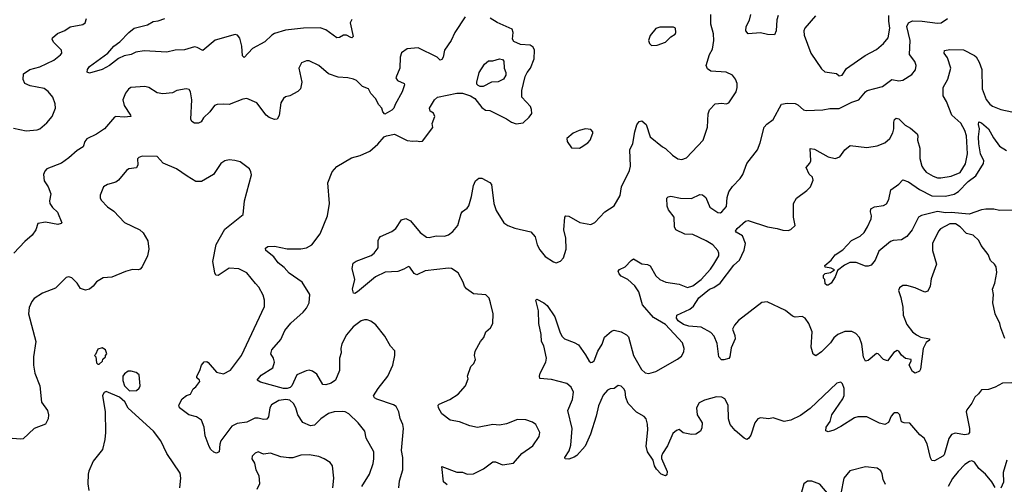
# Model space of a CAD drawing. Extents: x 1839239 to 1929705, y 762242 to 910352.
# Tile 157 of 256: x 1888749 to 1895880, y 807081 to 810447. Entities that reach past the tile are written whole.
import ezdxf

# ---------------------------------------------------------------- set-up
doc = ezdxf.new("R2010")
doc.units = 0

msp = doc.modelspace()

# ---------------------------------------------------------------- linework, layer by layer
at = {"layer": '0CON10XD'}
for points in [[(1891975, 810467.5), (1891900, 810355), (1891874.2, 810295.8), (1891826, 810225), (1891816.2, 810175), (1891805, 810157.5), (1891795, 810153.3), (1891773.3, 810175), (1891635, 810242), (1891555, 810236.2), (1891514.2, 810205.8), (1891504, 810175), (1891503.1, 810095), (1891474.2, 810025), (1891486.2, 810005), (1891533.3, 809985), (1891535.6, 809975), (1891518, 809925), (1891468, 809832), (1891458.8, 809805), (1891445, 809790), (1891393, 809763), (1891378.3, 809778.3), (1891372.5, 809805), (1891349.3, 809829.3), (1891326, 809875), (1891291.9, 809911.9), (1891275, 809945.7), (1891231.5, 809961.5), (1891188.8, 810005), (1891166.6, 810016.6), (1891125.5, 810025.5), (1891055, 810029.5), (1890985, 810054.4), (1890915, 810114.3), (1890845, 810149.2), (1890825, 810148.6), (1890790, 810135), (1890770.8, 810095), (1890792, 809995), (1890783.3, 809945), (1890763.2, 809926.8), (1890705, 809896), (1890675, 809888.8), (1890658.8, 809875), (1890641.2, 809845), (1890628.3, 809751.7), (1890613.6, 809726.4), (1890595, 809724), (1890555, 809738), (1890534, 809755), (1890467.1, 809845), (1890395, 809874.5), (1890365, 809871.5), (1890265, 809832.1), (1890223.9, 809833.9), (1890178.2, 809831.8), (1890160, 809825), (1890125, 809779.2), (1890080, 809735), (1890062.7, 809707.3), (1890045, 809696), (1890015, 809697.5), (1889995, 809710), (1889987.5, 809725), (1889996.5, 809865), (1889986.7, 809925), (1889975, 809942), (1889955, 809945.8), (1889887.3, 809932.7), (1889855, 809917.5), (1889785, 809910), (1889745, 809916.2), (1889685, 809954.2), (1889655, 809962.5), (1889554.2, 809955.8), (1889536.1, 809943.9), (1889515.9, 809914.1), (1889495.6, 809865), (1889504.4, 809825), (1889552, 809755), (1889553.3, 809745), (1889505, 809740.7), (1889445, 809745.5), (1889435, 809740.6), (1889363.4, 809656.6), (1889305, 809616.8), (1889235, 809584.3), (1889220, 809565), (1889208, 809525), (1889165, 809498.1), (1889105, 809445.4), (1889052.1, 809407.9), (1888945, 809367.1), (1888929.7, 809350.3), (1888922.2, 809325), (1888925, 809280), (1888956, 809235), (1888973.8, 809185), (1888964, 809135), (1888966.2, 809115), (1888985.6, 809085.6), (1889022.9, 809052.9), (1889053.3, 808975), (1889050, 808970), (1889025, 808964), (1888935, 808980), (1888880, 808970), (1888866.2, 808925), (1888838.8, 808885), (1888785, 808840), (1888706.7, 808755)], [(1891845, 807076.7), (1891817.5, 807097.5), (1891805, 807210), (1891915, 807169.4), (1891955, 807168), (1891990, 807155), (1892035, 807155.5), (1892107.6, 807192.4), (1892175, 807243.8), (1892195, 807243.3), (1892245, 807222), (1892325, 807233.8), (1892386.2, 807305), (1892465, 807360), (1892511.9, 807428.1), (1892515.7, 807455.7), (1892486, 807515), (1892461.7, 807531.7), (1892415, 807548.6), (1892355, 807550.8), (1892275, 807519.2), (1892225, 807508), (1892175, 807513.8), (1892065, 807493.1), (1892008.8, 807505), (1891935, 807532.5), (1891866.7, 807545), (1891805, 807592), (1891782.5, 807635), (1891780, 807655), (1891787.7, 807662.3), (1891865, 807695.6), (1891925, 807733.6), (1891977.5, 807795), (1891997.5, 807845), (1891992.5, 807865), (1892016.1, 807933.9), (1892038.8, 807955), (1892050.8, 807985), (1892043.8, 808015), (1892048, 808045), (1892085.9, 808114.1), (1892110, 808145), (1892125.8, 808185), (1892159.2, 808215), (1892175.6, 808245), (1892176.9, 808315), (1892158.6, 808395), (1892149.7, 808429.7), (1892125, 808453.8), (1892035, 808460.8), (1891985.9, 808495.9), (1891970.6, 808515), (1891961.1, 808545), (1891925, 808612.5), (1891875, 808644.4), (1891855, 808647.1), (1891685, 808628.1), (1891625, 808598), (1891605, 808608.8), (1891575, 808653.3), (1891565, 808658.8), (1891531.7, 808638.3), (1891487.8, 808622.2), (1891395, 808616.9), (1891325.6, 808584.4), (1891196, 808475), (1891175, 808464), (1891166.2, 808466.2), (1891160, 808495), (1891175.8, 808565), (1891155.7, 808645), (1891165, 808682), (1891185, 808697.1), (1891295, 808739.2), (1891316.2, 808755), (1891344, 808795), (1891344.1, 808845.9), (1891352.5, 808865), (1891362.5, 808875), (1891445, 808912), (1891473.8, 808935), (1891515, 808996.7), (1891545, 809006.2), (1891579.7, 808989.7), (1891648.6, 808905), (1891695, 808870), (1891715, 808868.9), (1891765, 808881.5), (1891825, 808879.5), (1891855, 808888.1), (1891886.9, 808913.1), (1891922.5, 808955), (1891946.8, 809043.2), (1891955, 809056.2), (1891989.7, 809080.3), (1892001.2, 809098.8), (1892021.2, 809165), (1892036.2, 809245), (1892050.8, 809279.2), (1892075, 809297.5), (1892095, 809297.5), (1892155, 809267.5), (1892165, 809252.5), (1892183.5, 809115), (1892199.4, 809065), (1892255, 808976), (1892283.8, 808955), (1892334.2, 808935.8), (1892450.9, 808910.9), (1892482.4, 808872.4), (1892496.9, 808815), (1892515, 808778.8), (1892555, 808731.4), (1892615, 808692), (1892635, 808686), (1892665, 808698), (1892687.9, 808722.1), (1892706.4, 808785), (1892704.4, 808865), (1892689.1, 808925), (1892696.2, 809015), (1892703.9, 809026.1), (1892725, 809023.8), (1892805, 808976.2), (1892885, 808962.9), (1892915, 808976.2), (1892985.9, 809054.1), (1893055, 809097.5), (1893097.7, 809172.3), (1893108, 809235), (1893166.2, 809353.8), (1893171.9, 809385), (1893166.6, 809503.4), (1893190.2, 809549.8), (1893204.6, 809635.4), (1893219.2, 809685), (1893235, 809710), (1893255, 809713.3), (1893285, 809686.7), (1893315, 809598.8), (1893404.5, 809524.5), (1893425, 809514), (1893476.2, 809465), (1893515, 809437.5), (1893545, 809434.3), (1893578.8, 809445), (1893699.2, 809575), (1893730.9, 809669.1), (1893734.4, 809765), (1893745.7, 809794.3), (1893785, 809836.7), (1893835, 809842), (1893865, 809836.2), (1893885, 809843.8), (1893938.6, 809925), (1893945.6, 809955), (1893944.3, 809985), (1893934.2, 810015), (1893911.2, 810045), (1893865, 810065.6), (1893754.5, 810074.5), (1893730.9, 810090.9), (1893721.4, 810115), (1893744.4, 810195), (1893767.1, 810232.9), (1893775.6, 810295), (1893773.1, 810345), (1893755.6, 810414.4), (1893754.3, 810485)], [(1894242.4, 810477.6), (1894232.9, 810445), (1894228, 810365), (1894215, 810337.5), (1894165, 810340), (1894115, 810352.2), (1894025, 810344), (1894007, 810367), (1894011.5, 810398.5), (1894035, 810444), (1894045.3, 810485)], [(1894512.9, 810475), (1894435.7, 810385), (1894427.5, 810365), (1894430, 810335), (1894478, 810205), (1894555, 810090), (1894579.2, 810069.2), (1894665, 810056.9), (1894685, 810038.9)], [(1894685, 810038.9), (1894705, 810043.6), (1894736.1, 810093.9), (1894872.1, 810187.9), (1894955, 810231.5), (1895005, 810274.5), (1895038.5, 810315), (1895050.3, 810385), (1895042.7, 810435), (1895044.2, 810475.8)], [(1888705, 809660), (1888795, 809642), (1888875, 809648.8), (1888895, 809656.2), (1888945, 809698.8), (1888984.2, 809745.8), (1889008.8, 809805), (1889006.4, 809836.4), (1888988, 809885), (1888955, 809927.5), (1888925, 809947.8), (1888825, 809967.5), (1888785, 809983.8), (1888774.2, 810014.2), (1888776.4, 810053.6), (1888822.5, 810085), (1888895, 810104), (1888996.8, 810153.2), (1889045, 810191.2), (1889054, 810205), (1889052, 810225), (1888993.3, 810285), (1888983.8, 810305), (1888986.7, 810315), (1889023.4, 810346.6), (1889075, 810368.6), (1889115, 810394), (1889205, 810411.2), (1889223.3, 810425), (1889233.3, 810455)], [(1891155, 810447.5), (1891143.1, 810425), (1891164.2, 810325.8), (1891155, 810316), (1891148.1, 810318.1), (1891115, 810334.3), (1891095, 810335.7), (1891065, 810317.5), (1891045, 810314.4), (1890965, 810372.5), (1890925, 810387.5), (1890805, 810385.5), (1890675, 810370.8), (1890595, 810346.2), (1890575.7, 810335), (1890523.2, 810286.8), (1890435, 810238), (1890375, 810173.3), (1890362.5, 810185), (1890358.5, 810255), (1890343.3, 810313.3), (1890326, 810335), (1890309.3, 810339.3), (1890165, 810297.5), (1890075, 810224), (1890035, 810245.7), (1890015, 810248.9), (1889942.4, 810227.6), (1889875, 810226.7), (1889815, 810211.8), (1889650.8, 810220.8), (1889589.5, 810210.5), (1889555, 810194), (1889505, 810184.2), (1889463.6, 810166.4), (1889398, 810115), (1889345, 810086.7), (1889255, 810058.8), (1889236.7, 810066.7), (1889239.2, 810085), (1889255, 810107.5), (1889386.8, 810203.2), (1889430, 810255), (1889474.5, 810285.5), (1889539.4, 810355), (1889578.1, 810385), (1889675, 810408.2), (1889715, 810433.1), (1889752.8, 810437.2), (1889800, 810455)], [(1891495.5, 807055), (1891500, 807105), (1891523.3, 807185), (1891524.5, 807275), (1891513.2, 807325), (1891527.8, 807485), (1891524.4, 807514.4), (1891505, 807557.5), (1891495.6, 807605), (1891474.5, 807644.5), (1891456.4, 807656.4), (1891335, 807697.1), (1891317.9, 807707.9), (1891311.4, 807721.4), (1891344.4, 807775), (1891415.6, 807865), (1891450.6, 807945), (1891465.7, 808015), (1891465, 808047.5), (1891435, 808082), (1891393.2, 808153.2), (1891328.6, 808235), (1891292.4, 808262.4), (1891265, 808271.9), (1891245, 808273.1), (1891221.2, 808265), (1891165, 808220.8), (1891115, 808162.5), (1891082.8, 808097.2), (1891074.5, 808065), (1891076.9, 808033.1), (1891065.7, 807995), (1891064.3, 807905), (1891035, 807836.2), (1891005, 807812.5), (1890965, 807802.5), (1890945, 807803.8), (1890899.7, 807879.7), (1890870.3, 807900.3), (1890845, 807906.9), (1890823.9, 807903.9), (1890755, 807874.3), (1890720.7, 807795), (1890707.5, 807782.5), (1890685, 807774), (1890659.4, 807775), (1890491.7, 807821.7), (1890467.5, 807835), (1890498.3, 807871.7), (1890582, 807925), (1890594, 807965), (1890586, 807995), (1890568, 808025), (1890575.8, 808055), (1890640.6, 808129.4), (1890670, 808195), (1890711.4, 808248.6), (1890802.1, 808327.9), (1890825, 808356.7), (1890846.2, 808395), (1890850, 808455), (1890795, 808544), (1890701.2, 808611.2), (1890665, 808651.2), (1890619.6, 808685), (1890589.4, 808729.4), (1890532, 808775), (1890528.8, 808791.2), (1890547, 808803), (1890595, 808805.5), (1890685, 808787.5), (1890785, 808785.6), (1890826.7, 808795), (1890865, 808816), (1890925.6, 808894.4), (1890978.8, 809025), (1890992, 809115), (1890980, 809265), (1891011.2, 809345), (1891045.9, 809384.1), (1891152.5, 809445), (1891215, 809463.8), (1891285.8, 809494.2), (1891343.8, 809545), (1891387.5, 809597.5), (1891405, 809606), (1891463.6, 809616.4), (1891555, 809572.5), (1891595, 809566.7), (1891625, 809570), (1891645, 809563.3), (1891665, 809567.5), (1891740, 809665), (1891736.7, 809695), (1891754.3, 809745), (1891745, 809768.8), (1891722.5, 809785), (1891717.5, 809805), (1891753.8, 809865), (1891775, 809886), (1891915, 809914), (1891956.4, 809913.6), (1892015, 809896), (1892045, 809876.2), (1892095, 809810), (1892121.7, 809791.7), (1892155, 809788.8), (1892275, 809728.6), (1892310, 809705), (1892345, 809692.9), (1892395, 809698.8), (1892439.5, 809740.5), (1892457, 809767), (1892456.4, 809796.4), (1892448.3, 809818.3), (1892386.7, 809885), (1892386.4, 809933.6), (1892408.8, 810035), (1892424, 810065), (1892449.2, 810095), (1892475, 810162.5), (1892478, 810225), (1892467, 810247), (1892445, 810261.2), (1892375, 810265.7), (1892328.7, 810288.7), (1892318.6, 810305), (1892321.8, 810355), (1892315, 810378.1), (1892206.4, 810426.4), (1892157, 810457)], [(1893512.1, 807987.9), (1893541.3, 808008.7), (1893558.8, 808041.2), (1893562, 808065), (1893548.6, 808105), (1893425, 808238.5), (1893339.1, 808289.1), (1893260.3, 808380.3), (1893232.2, 808475), (1893205, 808519.2), (1893153.8, 808563.8), (1893105, 808587.5), (1893090.8, 808605), (1893084.1, 808625.9), (1893092.9, 808637.1), (1893135, 808657.1), (1893176.8, 808703.2), (1893195, 808714), (1893255, 808677.5), (1893295, 808674.2), (1893315, 808664.2), (1893355, 808592), (1893386.2, 808565), (1893427.5, 808545), (1893525, 808530), (1893585, 808505.8), (1893625, 808519.6), (1893684.4, 808565), (1893751.1, 808638.9), (1893776.4, 808676.4), (1893812.5, 808735), (1893813.3, 808755), (1893805.7, 808775), (1893768.6, 808815), (1893720, 808845), (1893625, 808890), (1893565, 808894), (1893501.2, 808925), (1893492.5, 808945), (1893488.1, 809015), (1893448.9, 809068.9), (1893438.1, 809095), (1893436.1, 809153.9), (1893446.1, 809163.9), (1893465, 809168), (1893535, 809154.3), (1893615, 809151.4), (1893675, 809180), (1893695, 809178), (1893718.3, 809158.3), (1893747.3, 809087.3), (1893805, 809050), (1893825, 809048.6), (1893835, 809054.3), (1893867.2, 809092.8), (1893872.2, 809157.8), (1893885, 809198.8), (1893910.7, 809239.3), (1893968.1, 809295), (1893985.7, 809325), (1894015, 809403.8), (1894092.5, 809505), (1894112.9, 809555), (1894141.7, 809668.3), (1894159.7, 809690.3), (1894206.1, 809723.9), (1894266.4, 809833.6), (1894307.7, 809842.3), (1894365, 809840.6), (1894385, 809830.8), (1894425, 809794.2), (1894445, 809788), (1894566.8, 809793.2), (1894615.9, 809804.1), (1894685, 809804), (1894775, 809849.2), (1894827.5, 809865), (1894874, 809925), (1894886.6, 809933.4), (1894996.7, 809963.3), (1895065, 810012.5), (1895115, 810002.9), (1895145, 810009.2), (1895210.3, 810049.7), (1895236.8, 810083.2), (1895242, 810115), (1895232.7, 810142.7), (1895194.2, 810195), (1895198.9, 810295), (1895173, 810397), (1895187.1, 810425), (1895215, 810438.7), (1895285, 810436.2), (1895395, 810420.9), (1895423.3, 810425), (1895468.6, 810455)], [(1893325, 810260), (1893365, 810261.2), (1893425.8, 810284.2), (1893465, 810322.5), (1893495, 810342.5), (1893500, 810355), (1893497.5, 810385), (1893485, 810393.3), (1893385, 810393.3), (1893355, 810382.5), (1893315, 810332.5), (1893303.8, 810295), (1893310, 810275), (1893325, 810260)], [(1895885, 808135.8), (1895854.2, 808214.2), (1895847.3, 808245), (1895813.8, 808315), (1895797.5, 808395), (1895801.2, 808455), (1895795.6, 808495), (1895812.2, 808537.8), (1895825.5, 808615), (1895820.8, 808655), (1895809.2, 808675), (1895781.1, 808701.1), (1895762, 808745), (1895711.7, 808811.7), (1895695.9, 808845.9), (1895655, 808886.7), (1895605, 808897.1), (1895561.1, 808945), (1895526.8, 808966.8), (1895485, 808968.1), (1895418.9, 808931.1), (1895404.3, 808915), (1895360.8, 808825), (1895360, 808775), (1895390, 808675), (1895350.3, 808569.7), (1895342.5, 808515), (1895325, 808480), (1895305, 808473.8), (1895235, 808504), (1895175, 808520.8), (1895145, 808522), (1895121.2, 808505), (1895114.1, 808485.9), (1895130, 808435), (1895146, 808365), (1895147.1, 808305), (1895175, 808237.5), (1895214.3, 808185), (1895243, 808163), (1895275, 808145.6), (1895337.5, 808135), (1895337.5, 808125), (1895315, 808107.5), (1895291.9, 808065), (1895274, 807916), (1895265, 807900), (1895235, 807886.7), (1895215, 807898.8), (1895190.8, 807945), (1895206, 807975), (1895205.5, 807985.5), (1895165, 807993.3), (1895135, 808016.7), (1895116.2, 808045), (1895105, 808050), (1895078.8, 808035), (1895035, 807976.2), (1895005, 807984.2), (1894965.5, 808025.5), (1894955, 808027.5), (1894895, 807977.5), (1894875, 807973.3), (1894860.6, 808000.6), (1894849.3, 808095), (1894830.4, 808145), (1894805, 808174.4), (1894775, 808186.7), (1894725, 808188.6), (1894674.5, 808165.5), (1894645, 808140.8), (1894620.6, 808105), (1894555, 808039.4), (1894515, 808012), (1894495, 808022.5), (1894480.8, 808075), (1894487.8, 808185), (1894465, 808246.7), (1894438.8, 808285), (1894415, 808297.5), (1894365, 808292.5), (1894345, 808298), (1894295, 808338.8), (1894161.7, 808401.7), (1894125, 808398.8), (1893955, 808266.6), (1893925, 808232.7), (1893911.8, 808205), (1893929.4, 808159.4), (1893931, 808135), (1893901.4, 808068.6), (1893892.5, 808005), (1893885, 807993.1), (1893848.4, 807981.6), (1893832.5, 807982.5), (1893812.2, 808005), (1893800.3, 808100.3), (1893778.2, 808155), (1893755, 808181.3), (1893685, 808218.1), (1893595, 808226.6), (1893557.4, 808237.4), (1893517.2, 808265), (1893506.9, 808285), (1893508.6, 808305), (1893601.3, 808348.7), (1893628.1, 808371.9), (1893667.2, 808432.8), (1893745, 808493.8), (1893775, 808506.5), (1893821.2, 808538.8), (1893921.5, 808668.5), (1893962.3, 808705), (1893995, 808776.7), (1894005.4, 808825), (1893985, 808881.4), (1893937.1, 808907.1), (1893934.2, 808915), (1893945.6, 808935), (1894005, 808988.1), (1894025, 808992.2), (1894165.5, 808945.5), (1894234.4, 808934.4), (1894275, 808920.8), (1894315, 808920), (1894335, 808926.2), (1894366, 808955), (1894353.8, 809015), (1894353.3, 809115), (1894376.1, 809153.9), (1894450.8, 809209.2), (1894476.7, 809235), (1894496.2, 809285), (1894490, 809305), (1894467.7, 809327.7), (1894443.8, 809375), (1894472.1, 809407.9), (1894478.6, 809425), (1894475, 809512.5), (1894505, 809507.5), (1894605, 809452.5), (1894655, 809441.2), (1894687.7, 809452.3), (1894723.8, 809505), (1894764.2, 809535.8), (1894885, 809520.5), (1894958.3, 809531.7), (1895015, 809554.4), (1895050, 809585), (1895071.9, 809628.1), (1895079.2, 809655), (1895080, 809705), (1895085, 809723.3), (1895096.1, 809733.9), (1895115, 809728), (1895161.4, 809681.4), (1895199.7, 809659.7), (1895249.3, 809619.3), (1895254.4, 809605), (1895251.8, 809575), (1895268.9, 809515), (1895268.9, 809441.1), (1895283.6, 809385), (1895295, 809367.1), (1895315, 809341.4), (1895365, 809313.1), (1895395, 809301.1), (1895421.1, 809301.1), (1895495, 809313.8), (1895559.8, 809340.2), (1895598.1, 809401.9), (1895613.8, 809473.8), (1895605.2, 809605), (1895595, 809644.4), (1895565, 809697.5), (1895500.8, 809755), (1895460.8, 809855), (1895436.5, 809895), (1895436.4, 809955), (1895471.8, 810015), (1895493.6, 810095), (1895469.4, 810169.4), (1895444.4, 810205), (1895445.8, 810224.2), (1895485, 810230.5), (1895585, 810227.1), (1895665, 810188), (1895676.8, 810176.8), (1895698.7, 810138.7), (1895717.5, 810085), (1895718.5, 809945), (1895748, 809868), (1895774.5, 809835), (1895795, 809820.4), (1895855, 809796.8), (1895935, 809779.1)], [(1892105, 809962), (1892085, 809962), (1892069.5, 809969.5), (1892060.5, 809980.5), (1892058.8, 809995), (1892076.7, 810065), (1892114.2, 810125), (1892145, 810147.5), (1892175, 810148.8), (1892225, 810163.8), (1892245, 810158.8), (1892255.8, 810145), (1892256.7, 810095), (1892270, 810065), (1892270, 810045), (1892253.3, 810015), (1892215, 809996), (1892165, 809994), (1892105, 809962)], [(1895945, 809065.6), (1895845.4, 809064.6), (1895805, 809072.9), (1895745, 809074.3), (1895715, 809070), (1895625, 809038.4), (1895495, 809050.2), (1895455, 809046.6), (1895395, 809057.1), (1895280.9, 809029.1), (1895259.6, 809015), (1895212.5, 808925), (1895175, 808875.8), (1895135, 808850.8), (1895075, 808848), (1895055, 808838.8), (1894970.4, 808769.6), (1894944.2, 808705), (1894915, 808668.8), (1894895, 808660.8), (1894875, 808662.2), (1894808.2, 808688.2), (1894762.2, 808687.8), (1894721.8, 808668.2), (1894670.7, 808629.3), (1894655, 808583.3), (1894625, 808537.5), (1894605, 808522.5), (1894595, 808522.5), (1894583, 808533), (1894580, 808565), (1894570, 808575), (1894570, 808595), (1894583, 808607), (1894620, 808615), (1894650, 808635), (1894626.4, 808646.4), (1894583, 808653), (1894580, 808665), (1894625.8, 808704.2), (1894655.8, 808744.2), (1894709.6, 808780.4), (1894773.6, 808846.4), (1894835, 808878), (1894865, 808906), (1894890, 808945), (1894915.7, 809004.3), (1894917.5, 809025), (1894910, 809055), (1894914.2, 809075.8), (1894940.3, 809089.7), (1895005, 809100.8), (1895026.6, 809113.4), (1895044.3, 809145), (1895057, 809213), (1895115.6, 809254.4), (1895144.5, 809285.5), (1895185, 809272.1), (1895265, 809215.4), (1895355, 809169.7), (1895455, 809169.2), (1895516.6, 809183.4), (1895548.5, 809201.5), (1895618.6, 809275), (1895673.3, 809315), (1895728.8, 809405), (1895732.9, 809425), (1895708.6, 809475), (1895695, 809547.5), (1895692.7, 809597.3), (1895700, 809655), (1895691.9, 809688.1), (1895695, 809706.2), (1895715, 809700), (1895765, 809655.6), (1895801.3, 809591.3), (1895845, 809531.1), (1895895, 809497.8)], [(1892803, 809517), (1892815, 809523.3), (1892862.5, 809555), (1892880, 809575), (1892900, 809625), (1892900, 809635), (1892885, 809650), (1892846.4, 809656.4), (1892800, 809645), (1892756.4, 809623.6), (1892712.5, 809585), (1892713, 809563), (1892745, 809517.5), (1892803, 809517)], [(1891226.3, 807063.7), (1891283.1, 807155), (1891308.9, 807231.1), (1891314.4, 807265.6), (1891312.9, 807315), (1891258.1, 807415), (1891248.6, 807465), (1891200.6, 807525), (1891131.7, 807591.7), (1891105.4, 807605.4), (1891085, 807608.2), (1891025.4, 807605.4), (1890985.9, 807594.1), (1890930.8, 807555), (1890885, 807508.1), (1890855, 807503.1), (1890799.4, 807529.4), (1890764, 807584), (1890749.6, 807635), (1890731.9, 807665), (1890705, 807690), (1890676.1, 807696.1), (1890625, 807688.9), (1890572.4, 807657.6), (1890561.1, 807635), (1890551.3, 807568.7), (1890537.9, 807552.1), (1890515, 807549.4), (1890475, 807559.4), (1890451.3, 807558.7), (1890395, 807531.4), (1890325, 807520.6), (1890285, 807502.5), (1890205.7, 807395), (1890197.8, 807372.2), (1890192.5, 807315), (1890175, 807306.7), (1890155, 807313.8), (1890132.1, 807332.1), (1890120, 807355), (1890093, 807433), (1890083.8, 807493.8), (1890065.6, 807545.6), (1890028.8, 807568.8), (1889973, 807583), (1889906.7, 807635), (1889901.2, 807655), (1889925, 807700), (1889956.4, 807723.6), (1889985, 807733.8), (1890005, 807772.5), (1890025, 807787.5), (1890053.8, 807825), (1890051.2, 807835), (1890031.4, 807851.4), (1890030.8, 807865), (1890054.2, 807905.8), (1890066.7, 807945), (1890085, 807967.5), (1890105, 807970), (1890115, 807962.5), (1890175, 807892), (1890225, 807881.9), (1890275, 807907.8), (1890355, 808014), (1890521.7, 808368.3), (1890522.5, 808415), (1890511.7, 808451.7), (1890479.7, 808509.7), (1890455.7, 808535.7), (1890395, 808612.5), (1890335, 808642.5), (1890265, 808646), (1890186.1, 808593.9), (1890170, 808595), (1890161.7, 808611.7), (1890146.5, 808695), (1890172.7, 808817.3), (1890235, 808930), (1890366.2, 809035), (1890376, 809135), (1890427.7, 809322.3), (1890424, 809345), (1890412, 809365), (1890345, 809415.8), (1890307.6, 809427.6), (1890265, 809431.4), (1890235, 809424.2), (1890205, 809406), (1890153.3, 809325), (1890065, 809273.8), (1890024.2, 809274.2), (1889962.2, 809312.2), (1889885, 809365.8), (1889787.7, 809407.7), (1889745, 809456.2), (1889635, 809457.5), (1889611.7, 809448.3), (1889602.3, 809437.7), (1889605.5, 809395), (1889595, 809372.2), (1889540, 809365), (1889523.3, 809355), (1889465, 809283.3), (1889445, 809270), (1889385, 809253.8), (1889356.2, 809235), (1889332, 809175), (1889332, 809155), (1889339.5, 809139.5), (1889385, 809090), (1889429.7, 809059.7), (1889507.7, 808977.7), (1889620, 808925), (1889643, 808903), (1889676, 808845), (1889682.9, 808785), (1889674, 808735), (1889636.9, 808655), (1889621.2, 808638.8), (1889606.2, 808633.8), (1889565, 808635.8), (1889515, 808622.2), (1889415, 808581.1), (1889352.4, 808577.6), (1889305, 808548), (1889281.2, 808515), (1889255, 808493.8), (1889225, 808486.2), (1889190.3, 808500.3), (1889165, 808537.5), (1889126.1, 808576.1), (1889105, 808583.3), (1889085, 808580), (1889007.9, 808502.1), (1888913.3, 808465), (1888854.4, 808425.6), (1888836, 808405), (1888817.3, 808362.7), (1888812.5, 808315), (1888866, 808115), (1888848, 808005), (1888849.2, 807945), (1888858, 807885), (1888894.2, 807795), (1888906, 807675), (1888951.2, 807615), (1888958, 807585), (1888956.1, 807556.1), (1888935, 807516.2), (1888854.2, 807485.8), (1888775, 807411.2), (1888755, 807406.7), (1888666.1, 807413.9)], [(1895934.5, 807815.5), (1895867, 807813), (1895815, 807783.8), (1895765, 807766.7), (1895715, 807766.2), (1895692.5, 807735), (1895667, 807713), (1895645, 807667.5), (1895609.3, 807620.7), (1895603.8, 807605), (1895628, 807485), (1895626.7, 807455), (1895617.5, 807445), (1895595, 807440), (1895525, 807450), (1895498.7, 807441.3), (1895477.8, 807412.2), (1895445.6, 807295), (1895435, 807283.6), (1895375, 807250.8), (1895355, 807253.8), (1895345, 807273.3), (1895321.4, 807375), (1895300, 807415), (1895269.1, 807439.1), (1895195, 807524.2), (1895155, 807526), (1895135, 807533.3), (1895123.3, 807583.3), (1895108, 807598), (1895085, 807598), (1895075, 807591.2), (1895060.8, 807575), (1895041.7, 807528.3), (1895015.6, 807514.4), (1894975, 807522.5), (1894885, 807569.4), (1894820, 807570), (1894795, 807562.9), (1894695, 807498.8), (1894645, 807474), (1894605, 807461.2), (1894587.5, 807467.5), (1894590, 807495), (1894619.4, 807535), (1894630, 807585), (1894709.5, 807700.5), (1894720, 807725), (1894720.8, 807775), (1894707.4, 807807.4), (1894695, 807821.2), (1894667.6, 807812.4), (1894475, 807630), (1894405, 807580), (1894335, 807546.2), (1894285, 807536.7), (1894205, 807562.9), (1894175, 807554.2), (1894115, 807562), (1894095, 807554), (1894073.2, 807526.8), (1894045, 807436.7), (1894028.3, 807411.7), (1894015, 807406.2), (1893995, 807414.2), (1893929.8, 807469.8), (1893894.2, 807515), (1893881.5, 807555), (1893878.8, 807655), (1893855, 807700.5), (1893835, 807712.1), (1893795, 807713.2), (1893709.4, 807689.4), (1893669.3, 807670.7), (1893650, 807635), (1893654.6, 807585), (1893692.5, 807525), (1893690, 807490), (1893678.8, 807465), (1893645, 807443.8), (1893615, 807441.2), (1893554.1, 807454.1), (1893525, 807477.5), (1893505, 807471.2), (1893480.3, 807449.7), (1893440.8, 807359.2), (1893403.6, 807305), (1893396.5, 807285), (1893398, 807268), (1893437.5, 807172.5), (1893435, 807150), (1893425, 807142.5), (1893395, 807153.8), (1893360.9, 807190.9), (1893345.6, 807215), (1893335.7, 807255), (1893295, 807316.2), (1893286.4, 807356.4), (1893298.8, 807475), (1893296.8, 807516.8), (1893286.7, 807555), (1893272.6, 807572.6), (1893215, 807603.1), (1893156.8, 807665), (1893139.4, 807709.4), (1893133.3, 807755), (1893125, 807772.2), (1893105, 807791.4), (1893084.4, 807795.6), (1893055, 807773.8), (1893025, 807773.3), (1893005, 807763.8), (1892975, 807725.8), (1892941.2, 807648.8), (1892924.6, 807575), (1892883.3, 807445), (1892845, 807356.7), (1892785, 807290), (1892765, 807276.7), (1892725, 807263.3), (1892700, 807265), (1892697.5, 807275), (1892727.5, 807322.5), (1892740, 807365), (1892749.1, 807485), (1892718.1, 807615), (1892752.2, 807695), (1892758.7, 807748.7), (1892742.5, 807785), (1892711.3, 807811.3), (1892599.3, 807839.3), (1892516.7, 807846.7), (1892513.3, 807865), (1892518.8, 807885), (1892559.2, 807965), (1892563.1, 807995), (1892545.8, 808085), (1892527.1, 808115), (1892524.5, 808165), (1892508.9, 808245), (1892507.3, 808337.3), (1892487.5, 808415), (1892495, 808422.5), (1892545, 808396.2), (1892568.8, 808375), (1892625, 808293.3), (1892660, 808185), (1892676, 808155), (1892695, 808134), (1892765, 808108.8), (1892795, 808091.2), (1892847.6, 808017.6), (1892872.1, 807972.1), (1892885, 807964), (1892895.6, 807964.4), (1892909.2, 807975), (1892935.7, 808044.3), (1892968, 808095), (1892983.9, 808146.1), (1893035, 808191.2), (1893055, 808198), (1893104.2, 808184.2), (1893144.1, 808164.1), (1893158.8, 808148.8), (1893193.6, 808015), (1893251.9, 807911.9), (1893279.3, 807889.3), (1893305, 807883.6), (1893355, 807899.1), (1893512.1, 807987.9)], [(1889325, 807950), (1889348.3, 807971.7), (1889351.7, 807988.3), (1889370, 808005), (1889370, 808015), (1889380, 808025), (1889370, 808055), (1889345, 808070), (1889315, 808060), (1889298.3, 808021.7), (1889290, 808015), (1889300, 808005), (1889305, 807960), (1889315, 807950), (1889325, 807950)], [(1889545, 807757.5), (1889595, 807761.2), (1889615, 807777.5), (1889621.2, 807795), (1889613.9, 807873.9), (1889591.2, 807891.2), (1889555, 807901.4), (1889535, 807900), (1889507.9, 807882.1), (1889496, 807865), (1889496.4, 807833.6), (1889508, 807795), (1889545, 807757.5)], [(1889907.5, 807055), (1889915.8, 807125.8), (1889911.7, 807161.7), (1889814.3, 807305), (1889770, 807395), (1889716.9, 807465), (1889533.4, 807633.4), (1889509.3, 807679.3), (1889471.2, 807711.2), (1889375, 807752.5), (1889360, 807745), (1889347.5, 807725), (1889366.7, 807605), (1889370.8, 807455), (1889365.8, 807405), (1889347.4, 807332.6), (1889281.7, 807248.3), (1889250, 807175), (1889244, 807155), (1889242.5, 807085), (1889248.8, 807035)], [(1891016.7, 807055), (1891023.1, 807125), (1891014.2, 807215), (1890998.3, 807238.3), (1890955, 807265.7), (1890915, 807282), (1890845, 807293.1), (1890785, 807291.1), (1890726.6, 807273.4), (1890697.8, 807272.2), (1890639.8, 807279.8), (1890565, 807306), (1890515, 807300), (1890475.4, 807315.4), (1890454.8, 807305.2), (1890433.1, 807285), (1890429.4, 807265), (1890449.3, 807235), (1890460, 807185), (1890480.6, 807145), (1890484.5, 807085), (1890466, 807044)], [(1895018.9, 807078.9), (1895002.2, 807115), (1894995, 807157.5), (1894985, 807178.8), (1894958.3, 807198.3), (1894875, 807208.1), (1894762.1, 807177.9), (1894717.5, 807125), (1894696.2, 807015)], [(1895815, 807058), (1895789, 807099), (1895742.9, 807155), (1895696, 807195), (1895665, 807241.2), (1895645, 807251.2), (1895627.5, 807245), (1895595, 807223.8), (1895545, 807174), (1895505, 807123.8), (1895474.5, 807065.5)], [(1895898.8, 807255), (1895870.7, 807165), (1895874.4, 807095), (1895855, 807053.3)], [(1894611.4, 807001.4), (1894545, 807082.5), (1894485, 807103.8), (1894455, 807103.3), (1894427.5, 807085), (1894403.9, 806996.1)]]:
    msp.add_lwpolyline(points, dxfattribs=at)

doc.saveas('drawing.dxf')
